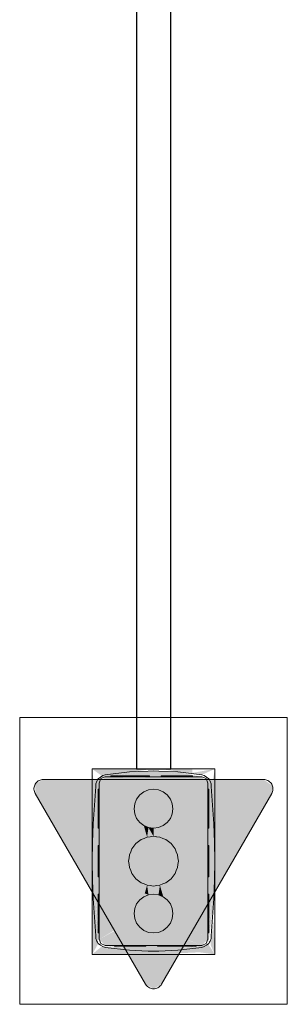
# Model space of a CAD drawing. Header units: millimetres. Extents: x 4480191 to 4481199, y -30324204 to -30323479.
# Tile 238 of 243: x 4480199.834 to 4480200.178, y -30323754.448 to -30323753.18. Entities that reach past the tile are written whole.
import ezdxf

# ---------------------------------------------------------------- set-up
doc = ezdxf.new("R2010")
doc.units = ezdxf.units.MM
for name, color, linetype, lineweight in [('EL-Caixa ARC', 9, 'Continuous', 18), ('EL-Condutos ARC (Teto)', 150, 'Continuous', 25), ('EL-Tomadas', 150, 'Continuous', 20)]:
    doc.layers.add(name, color=color, linetype=linetype, lineweight=lineweight)

msp = doc.modelspace()

# ---------------------------------------------------------------- hatches: boundary and pattern name
at = {"layer": 'EL-Caixa ARC', "linetype": 'Continuous'}
for points in [[(4480199.9401, -30323754.1538), (4480200.0015, -30323754.1453), (4480199.9275, -30323754.1447)], [(4480199.9275, -30323754.2635), (4480199.9314, -30323754.1794), (4480199.9275, -30323754.1447)], [(4480200.0565, -30323754.1499), (4480200.0566, -30323754.1447), (4480200.0165, -30323754.1451), (4480200.0685, -30323754.1525), (4480200.0854, -30323754.1447)], [(4480200.0813, -30323754.1667), (4480200.0781, -30323754.1572), (4480200.0842, -30323754.2154), (4480200.0854, -30323754.2635), (4480200.0854, -30323754.1447)], [(4480199.9355, -30323754.1576), (4480199.9754, -30323754.1487), (4480199.9445, -30323754.1525)], [(4480200.0092, -30323754.1703), (4480200.0565, -30323754.155), (4480199.975, -30323754.1561), (4480199.993, -30323754.1636), (4480200.0015, -30323754.1618), (4480199.975, -30323754.1561), (4480199.9445, -30323754.155), (4480199.9365, -30323754.163), (4480199.9777, -30323754.1869)], [(4480199.9515, -30323754.1538), (4480199.9515, -30323754.155), (4480200.0015, -30323754.1538)], [(4480199.9531, -30323754.1538), (4480199.9994, -30323754.1483), (4480199.9754, -30323754.1487)], [(4480200.0065, -30323754.1474), (4480199.9545, -30323754.1538), (4480200.0584, -30323754.1538)], [(4480200.0065, -30323754.1474), (4480200.0685, -30323754.155), (4480200.0376, -30323754.1487)], [(4480200.0165, -30323754.1684), (4480200.0241, -30323754.1783), (4480200.0685, -30323754.155)], [(4480200.0685, -30323754.155), (4480200.0565, -30323754.155), (4480200.0212, -30323754.1668)], [(4480200.0765, -30323754.163), (4480200.0685, -30323754.155), (4480200.0261, -30323754.1773), (4480200.0315, -30323754.196), (4480200.0765, -30323754.163), (4480200.0376, -30323754.1855)], [(4480199.9365, -30323754.163), (4480199.9357, -30323754.1586), (4480199.9287, -30323754.2154)], [(4480199.9787, -30323754.2475), (4480199.9823, -30323754.2025), (4480199.9365, -30323754.163), (4480199.9741, -30323754.2518)], [(4480199.9755, -30323754.2552), (4480199.9365, -30323754.163), (4480199.9731, -30323754.2598)], [(4480199.9808, -30323754.1887), (4480199.9365, -30323754.163), (4480199.975, -30323754.1962)], [(4480199.9365, -30323754.364), (4480199.9724, -30323754.2792), (4480199.9745, -30323754.2635), (4480199.9365, -30323754.163)], [(4480200.0765, -30323754.163), (4480200.0315, -30323754.196), (4480200.0306, -30323754.2025)], [(4480200.0374, -30323754.2552), (4480200.0765, -30323754.163), (4480200.0306, -30323754.2025), (4480200.0342, -30323754.2475)], [(4480200.0545, -30323754.221), (4480200.0374, -30323754.2717), (4480200.0765, -30323754.364), (4480200.0765, -30323754.163)], [(4480200.0398, -30323754.2598), (4480200.0765, -30323754.163), (4480200.0405, -30323754.2477)], [(4480200.0765, -30323754.163), (4480200.0854, -30323754.2635), (4480200.0848, -30323754.2394)], [(4480200.0765, -30323754.163), (4480200.0842, -30323754.2154), (4480200.0806, -30323754.1674)], [(4480199.9353, -30323754.171), (4480199.9287, -30323754.2154), (4480199.9275, -30323754.2635)], [(4480199.9354, -30323754.1748), (4480199.9275, -30323754.2635), (4480199.9355, -30323754.3484)], [(4480200.0065, -30323754.171), (4480200, -30323754.1719), (4480199.9848, -30323754.1835), (4480199.9823, -30323754.2025), (4480199.994, -30323754.2177), (4480200.0129, -30323754.2202), (4480200.0241, -30323754.1783)], [(4480200.0306, -30323754.1895), (4480200.0241, -30323754.1783), (4480200.013, -30323754.2199), (4480200.0281, -30323754.2085)], [(4480200.0775, -30323754.352), (4480200.0854, -30323754.2635), (4480200.0775, -30323754.1748), (4480200.0767, -30323754.221)], [(4480200.0773, -30323754.171), (4480200.0848, -30323754.2394), (4480200.0842, -30323754.2154)], [(4480199.9787, -30323754.2475), (4480199.9845, -30323754.2104), (4480199.9823, -30323754.2025)], [(4480200.0342, -30323754.2475), (4480200.0306, -30323754.2025), (4480200.0281, -30323754.2085)], [(4480199.9848, -30323754.2085), (4480199.9792, -30323754.2444), (4480199.9813, -30323754.2442)], [(4480199.984, -30323754.2348), (4480199.9847, -30323754.2106), (4480199.9816, -30323754.2404)], [(4480199.9838, -30323754.2408), (4480199.9888, -30323754.2137), (4480199.9848, -30323754.2085)], [(4480199.9872, -30323754.2371), (4480199.9888, -30323754.2137), (4480199.9843, -30323754.2383)], [(4480199.9902, -30323754.2325), (4480199.9888, -30323754.2137), (4480199.9873, -30323754.2363)], [(4480199.9905, -30323754.2358), (4480199.994, -30323754.2177), (4480199.9888, -30323754.2137)], [(4480200, -30323754.2202), (4480199.994, -30323754.2177), (4480199.9982, -30323754.2326)], [(4480200, -30323754.2202), (4480200.0065, -30323754.2315), (4480200.0065, -30323754.221)], [(4480200.019, -30323754.2177), (4480200.0154, -30323754.2303), (4480200.0186, -30323754.2342)], [(4480200.019, -30323754.2177), (4480200.0186, -30323754.2331), (4480200.0225, -30323754.2358)], [(4480200.0241, -30323754.2137), (4480200.019, -30323754.2177), (4480200.0225, -30323754.2358)], [(4480200.0286, -30323754.2383), (4480200.0283, -30323754.2138), (4480200.0241, -30323754.2137), (4480200.0227, -30323754.2325)], [(4480200.0281, -30323754.2085), (4480200.0289, -30323754.2348), (4480200.0316, -30323754.2442)], [(4480200.0281, -30323754.2085), (4480200.0315, -30323754.2427), (4480200.0342, -30323754.2475)], [(4480200.0358, -30323754.2756), (4480200.0374, -30323754.2552), (4480200.0225, -30323754.2358), (4480199.9943, -30323754.2342), (4480199.9787, -30323754.2475), (4480199.9755, -30323754.2717), (4480199.9905, -30323754.2912), (4480200.0186, -30323754.2928)], [(4480199.9365, -30323754.364), (4480199.9275, -30323754.2635), (4480199.9281, -30323754.2875)], [(4480199.9755, -30323754.2717), (4480199.9365, -30323754.364), (4480199.9808, -30323754.3258), (4480199.9787, -30323754.2795)], [(4480200.0776, -30323754.3559), (4480200.0842, -30323754.3116), (4480200.0854, -30323754.2635)], [(4480199.9846, -30323754.3165), (4480199.9814, -30323754.2842), (4480199.9787, -30323754.2795)], [(4480199.9848, -30323754.3184), (4480199.9792, -30323754.2826), (4480199.9818, -30323754.3186)], [(4480199.9847, -30323754.3164), (4480199.984, -30323754.2922), (4480199.9813, -30323754.2828)], [(4480200.0342, -30323754.2795), (4480200.0281, -30323754.3184), (4480200.0306, -30323754.3245)], [(4480200.029, -30323754.3125), (4480200.0337, -30323754.2826), (4480200.0316, -30323754.2828)], [(4480200.0321, -30323754.3258), (4480200.0765, -30323754.364), (4480200.0388, -30323754.2751), (4480200.0342, -30323754.2795), (4480200.0309, -30323754.3212)], [(4480199.9356, -30323754.3559), (4480199.9281, -30323754.2875), (4480199.9287, -30323754.3116)], [(4480199.9848, -30323754.3184), (4480199.9888, -30323754.3133), (4480199.9838, -30323754.2861)], [(4480199.9888, -30323754.3133), (4480199.9872, -30323754.2898), (4480199.9838, -30323754.2861)], [(4480199.9888, -30323754.3133), (4480199.9902, -30323754.2944), (4480199.9871, -30323754.2886)], [(4480199.9982, -30323754.2944), (4480199.9952, -30323754.3049), (4480200, -30323754.3068)], [(4480200.0147, -30323754.2944), (4480200.0129, -30323754.3068), (4480200.019, -30323754.3093)], [(4480200.0225, -30323754.2912), (4480200.0193, -30323754.3076), (4480200.0241, -30323754.3133)], [(4480200.0227, -30323754.2944), (4480200.0241, -30323754.3133), (4480200.0256, -30323754.2906)], [(4480200.0288, -30323754.311), (4480200.0313, -30323754.2865), (4480200.0291, -30323754.2861), (4480200.0241, -30323754.3133)], [(4480200.0257, -30323754.2898), (4480200.0241, -30323754.3133), (4480200.0286, -30323754.2886)], [(4480200.0306, -30323754.3374), (4480200.0281, -30323754.3184), (4480200.0129, -30323754.3068), (4480199.994, -30323754.3093), (4480199.9823, -30323754.3245), (4480199.9848, -30323754.3434), (4480200, -30323754.3551), (4480200.019, -30323754.3526)], [(4480199.9275, -30323754.3835), (4480199.935, -30323754.3704), (4480199.9287, -30323754.312)], [(4480199.9337, -30323754.3664), (4480199.9365, -30323754.364), (4480199.9287, -30323754.3116)], [(4480200.0772, -30323754.3683), (4480200.0842, -30323754.3116), (4480200.0765, -30323754.364)], [(4480199.9823, -30323754.3245), (4480199.9365, -30323754.364), (4480199.9777, -30323754.3401)], [(4480200.0306, -30323754.3245), (4480200.0315, -30323754.3309), (4480200.0765, -30323754.364)], [(4480200.0377, -30323754.3415), (4480200.0765, -30323754.364), (4480200.0341, -30323754.3329)], [(4480199.9735, -30323754.3441), (4480199.9365, -30323754.364), (4480199.9445, -30323754.372), (4480199.9812, -30323754.3526), (4480199.9823, -30323754.3374)], [(4480200.0211, -30323754.3526), (4480200.0685, -30323754.372), (4480200.0765, -30323754.364), (4480200.0352, -30323754.3401)], [(4480200.0835, -30323754.3401), (4480200.0798, -30323754.3713), (4480200.0854, -30323754.3835)], [(4480199.9445, -30323754.372), (4480199.9964, -30323754.3585), (4480199.9888, -30323754.3486)], [(4480199.9445, -30323754.372), (4480200.0685, -30323754.372), (4480200.0236, -30323754.3544), (4480200.0065, -30323754.3559)], [(4480199.9402, -30323754.373), (4480199.9275, -30323754.3835), (4480199.9884, -30323754.3835), (4480200.0062, -30323754.3795)], [(4480199.9994, -30323754.3786), (4480199.9445, -30323754.372), (4480199.9754, -30323754.3782)], [(4480200.0054, -30323754.373), (4480199.9659, -30323754.3746), (4480200.0065, -30323754.3795), (4480200.047, -30323754.3746)], [(4480200.0065, -30323754.3835), (4480200.0654, -30323754.3808), (4480200.0854, -30323754.3835), (4480200.077, -30323754.3705)], [(4480200.0615, -30323754.3728), (4480200.0135, -30323754.3786), (4480200.0376, -30323754.3782)], [(4480200.0685, -30323754.372), (4480200.0376, -30323754.3782), (4480200.0685, -30323754.3745)]]:
    msp.add_hatch(color=41, dxfattribs=at).paths.add_polyline_path(points)
at = {"layer": 'EL-Tomadas', "linetype": 'Continuous'}
msp.add_hatch(color=150, dxfattribs=at).paths.add_polyline_path([(4480200.0169, -30323754.4217), (4480200.1585, -30323754.1765), (4480200.1594, -30323754.1664), (4480200.1481, -30323754.1585), (4480199.8648, -30323754.1583), (4480199.8544, -30323754.1643), (4480199.8544, -30323754.1763), (4480199.9961, -30323754.4217), (4480200.0065, -30323754.4277)])

# ---------------------------------------------------------------- linework, layer by layer
at = {"layer": 'EL-Caixa ARC'}
for p, q in [((4480199.944, -30323754.1447), (4480199.9275, -30323754.1447)), ((4480199.9275, -30323754.1447), (4480199.9275, -30323754.1702)), ((4480199.9491, -30323754.1447), (4480199.944, -30323754.1447)), ((4480199.9515, -30323754.1447), (4480199.9491, -30323754.1447)), ((4480199.9563, -30323754.1447), (4480199.9515, -30323754.1447)), ((4480199.9693, -30323754.1447), (4480199.9563, -30323754.1447)), ((4480199.9713, -30323754.1447), (4480199.9693, -30323754.1447)), ((4480199.9845, -30323754.1447), (4480199.9713, -30323754.1447)), ((4480199.9882, -30323754.1447), (4480199.9845, -30323754.1447)), ((4480200.0015, -30323754.1447), (4480199.9882, -30323754.1447)), ((4480200.0065, -30323754.1447), (4480200.0015, -30323754.1447)), ((4480200.0165, -30323754.1447), (4480200.0065, -30323754.1447)), ((4480200.0247, -30323754.1447), (4480200.0165, -30323754.1447)), ((4480200.0289, -30323754.1447), (4480200.0247, -30323754.1447)), ((4480200.0382, -30323754.1447), (4480200.0289, -30323754.1447)), ((4480200.0416, -30323754.1447), (4480200.0382, -30323754.1447)), ((4480200.0436, -30323754.1447), (4480200.0416, -30323754.1447)), ((4480200.0566, -30323754.1447), (4480200.0436, -30323754.1447)), ((4480200.0639, -30323754.1447), (4480200.0566, -30323754.1447)), ((4480200.0689, -30323754.1447), (4480200.0639, -30323754.1447)), ((4480200.0854, -30323754.1447), (4480200.0689, -30323754.1447)), ((4480200.0854, -30323754.1702), (4480200.0854, -30323754.1447)), ((4480199.9355, -30323754.1576), (4480199.9346, -30323754.159)), ((4480199.9381, -30323754.1552), (4480199.9355, -30323754.1576)), ((4480199.9388, -30323754.1573), (4480199.9365, -30323754.163)), ((4480199.9365, -30323754.163), (4480199.9388, -30323754.1573)), ((4480199.9411, -30323754.1534), (4480199.9381, -30323754.1552)), ((4480199.9445, -30323754.155), (4480199.9388, -30323754.1573)), ((4480199.9388, -30323754.1573), (4480199.9445, -30323754.155)), ((4480199.9445, -30323754.1525), (4480199.9411, -30323754.1534)), ((4480199.9754, -30323754.1487), (4480199.9445, -30323754.1525)), ((4480199.9515, -30323754.155), (4480199.9445, -30323754.155)), ((4480199.9445, -30323754.155), (4480199.9515, -30323754.155)), ((4480199.9523, -30323754.1538), (4480199.9515, -30323754.1538)), ((4480199.9515, -30323754.1538), (4480199.9515, -30323754.155)), ((4480199.9722, -30323754.155), (4480199.9515, -30323754.155)), ((4480199.9515, -30323754.155), (4480199.9523, -30323754.155)), ((4480199.9548, -30323754.1538), (4480199.9523, -30323754.1538)), ((4480199.9523, -30323754.155), (4480199.9548, -30323754.155)), ((4480199.9588, -30323754.1538), (4480199.9548, -30323754.1538)), ((4480199.9548, -30323754.155), (4480199.9588, -30323754.155)), ((4480199.964, -30323754.1538), (4480199.9588, -30323754.1538)), ((4480199.9588, -30323754.155), (4480199.964, -30323754.155)), ((4480199.97, -30323754.1538), (4480199.964, -30323754.1538)), ((4480199.964, -30323754.155), (4480199.97, -30323754.155)), ((4480199.9765, -30323754.1538), (4480199.97, -30323754.1538)), ((4480199.97, -30323754.155), (4480199.9765, -30323754.155)), ((4480199.9937, -30323754.155), (4480199.9722, -30323754.155)), ((4480199.9996, -30323754.1477), (4480199.9754, -30323754.1487)), ((4480199.9829, -30323754.1538), (4480199.9765, -30323754.1538)), ((4480199.9765, -30323754.155), (4480199.9829, -30323754.155)), ((4480199.989, -30323754.1538), (4480199.9829, -30323754.1538)), ((4480199.9829, -30323754.155), (4480199.989, -30323754.155)), ((4480199.9941, -30323754.1538), (4480199.989, -30323754.1538)), ((4480199.989, -30323754.155), (4480199.9941, -30323754.155)), ((4480199.9966, -30323754.155), (4480199.9937, -30323754.155)), ((4480199.9981, -30323754.1538), (4480199.9941, -30323754.1538)), ((4480199.9941, -30323754.155), (4480199.9981, -30323754.155)), ((4480200.0015, -30323754.155), (4480199.9966, -30323754.155)), ((4480200.0006, -30323754.1538), (4480199.9981, -30323754.1538)), ((4480199.9981, -30323754.155), (4480200.0006, -30323754.155)), ((4480200.0065, -30323754.1474), (4480199.9996, -30323754.1477)), ((4480200.0015, -30323754.1538), (4480200.0006, -30323754.1538)), ((4480200.0006, -30323754.155), (4480200.0015, -30323754.155)), ((4480200.0015, -30323754.155), (4480200.0015, -30323754.1538)), ((4480200.0062, -30323754.155), (4480200.0015, -30323754.155)), ((4480200.0015, -30323754.155), (4480200.0062, -30323754.155)), ((4480200.0067, -30323754.155), (4480200.0062, -30323754.155)), ((4480200.0062, -30323754.155), (4480200.0067, -30323754.155)), ((4480200.0133, -30323754.1477), (4480200.0065, -30323754.1474)), ((4480200.0163, -30323754.155), (4480200.0067, -30323754.155)), ((4480200.0067, -30323754.155), (4480200.0163, -30323754.155)), ((4480200.0376, -30323754.1487), (4480200.0133, -30323754.1477)), ((4480200.0165, -30323754.155), (4480200.0163, -30323754.155)), ((4480200.0163, -30323754.155), (4480200.0165, -30323754.155)), ((4480200.0165, -30323754.1538), (4480200.0165, -30323754.155)), ((4480200.0171, -30323754.1538), (4480200.0165, -30323754.1538)), ((4480200.0192, -30323754.155), (4480200.0165, -30323754.155)), ((4480200.0165, -30323754.155), (4480200.0171, -30323754.155)), ((4480200.0191, -30323754.1538), (4480200.0171, -30323754.1538)), ((4480200.0171, -30323754.155), (4480200.0191, -30323754.155)), ((4480200.0223, -30323754.1538), (4480200.0191, -30323754.1538)), ((4480200.0191, -30323754.155), (4480200.0223, -30323754.155)), ((4480200.0407, -30323754.155), (4480200.0192, -30323754.155)), ((4480200.0265, -30323754.1538), (4480200.0223, -30323754.1538)), ((4480200.0223, -30323754.155), (4480200.0265, -30323754.155)), ((4480200.0313, -30323754.1538), (4480200.0265, -30323754.1538)), ((4480200.0265, -30323754.155), (4480200.0313, -30323754.155)), ((4480200.0365, -30323754.1538), (4480200.0313, -30323754.1538)), ((4480200.0313, -30323754.155), (4480200.0365, -30323754.155)), ((4480200.0416, -30323754.1538), (4480200.0365, -30323754.1538)), ((4480200.0365, -30323754.155), (4480200.0416, -30323754.155)), ((4480200.0685, -30323754.1525), (4480200.0376, -30323754.1487)), ((4480200.0565, -30323754.155), (4480200.0407, -30323754.155)), ((4480200.0465, -30323754.1538), (4480200.0416, -30323754.1538)), ((4480200.0416, -30323754.155), (4480200.0465, -30323754.155)), ((4480200.0506, -30323754.1538), (4480200.0465, -30323754.1538)), ((4480200.0465, -30323754.155), (4480200.0506, -30323754.155)), ((4480200.0538, -30323754.1538), (4480200.0506, -30323754.1538)), ((4480200.0506, -30323754.155), (4480200.0538, -30323754.155)), ((4480200.0558, -30323754.1538), (4480200.0538, -30323754.1538)), ((4480200.0538, -30323754.155), (4480200.0558, -30323754.155)), ((4480200.0565, -30323754.1538), (4480200.0558, -30323754.1538)), ((4480200.0558, -30323754.155), (4480200.0565, -30323754.155)), ((4480200.0565, -30323754.155), (4480200.0565, -30323754.1538)), ((4480200.0685, -30323754.155), (4480200.0565, -30323754.155)), ((4480200.0565, -30323754.155), (4480200.0685, -30323754.155)), ((4480200.0718, -30323754.1534), (4480200.0685, -30323754.1525)), ((4480200.0741, -30323754.1573), (4480200.0685, -30323754.155)), ((4480200.0685, -30323754.155), (4480200.0741, -30323754.1573)), ((4480200.0748, -30323754.1552), (4480200.0718, -30323754.1534)), ((4480200.0765, -30323754.163), (4480200.0741, -30323754.1573)), ((4480200.0741, -30323754.1573), (4480200.0765, -30323754.163)), ((4480200.0774, -30323754.1576), (4480200.0748, -30323754.1552)), ((4480200.0783, -30323754.159), (4480200.0774, -30323754.1576)), ((4480199.9275, -30323754.1702), (4480199.9275, -30323754.1788)), ((4480199.9323, -30323754.1674), (4480199.9305, -30323754.1914)), ((4480199.9325, -30323754.1639), (4480199.9323, -30323754.1674)), ((4480199.9337, -30323754.1606), (4480199.9325, -30323754.1639)), ((4480199.9346, -30323754.159), (4480199.9337, -30323754.1606)), ((4480199.9365, -30323754.163), (4480199.9365, -30323754.171)), ((4480199.9365, -30323754.171), (4480199.9365, -30323754.163)), ((4480200.0765, -30323754.171), (4480200.0765, -30323754.163)), ((4480200.0765, -30323754.163), (4480200.0765, -30323754.171)), ((4480200.0792, -30323754.1606), (4480200.0783, -30323754.159)), ((4480200.0804, -30323754.1639), (4480200.0792, -30323754.1606)), ((4480200.0806, -30323754.1674), (4480200.0804, -30323754.1639)), ((4480200.0824, -30323754.1915), (4480200.0806, -30323754.1674)), ((4480200.0854, -30323754.171), (4480200.0854, -30323754.1702)), ((4480199.9275, -30323754.1788), (4480199.9275, -30323754.1845)), ((4480199.9355, -30323754.171), (4480199.9355, -30323754.1719)), ((4480199.9365, -30323754.171), (4480199.9355, -30323754.171)), ((4480199.9355, -30323754.1719), (4480199.9355, -30323754.1744)), ((4480199.9355, -30323754.1744), (4480199.9355, -30323754.1783)), ((4480199.9355, -30323754.1783), (4480199.9355, -30323754.1835)), ((4480199.9365, -30323754.171), (4480199.9365, -30323754.1772)), ((4480199.9365, -30323754.1719), (4480199.9365, -30323754.171)), ((4480199.9365, -30323754.1744), (4480199.9365, -30323754.1719)), ((4480199.9365, -30323754.1783), (4480199.9365, -30323754.1744)), ((4480199.9365, -30323754.1772), (4480199.9365, -30323754.1774)), ((4480199.9365, -30323754.1774), (4480199.9365, -30323754.221)), ((4480199.9365, -30323754.1835), (4480199.9365, -30323754.1783)), ((4480199.9888, -30323754.1783), (4480199.9848, -30323754.1835)), ((4480199.9848, -30323754.1835), (4480199.9888, -30323754.1783)), ((4480199.994, -30323754.1744), (4480199.9888, -30323754.1783)), ((4480199.9888, -30323754.1783), (4480199.994, -30323754.1744)), ((4480200, -30323754.1719), (4480199.994, -30323754.1744)), ((4480199.994, -30323754.1744), (4480200, -30323754.1719)), ((4480200.0065, -30323754.171), (4480200, -30323754.1719)), ((4480200, -30323754.1719), (4480200.0065, -30323754.171)), ((4480200.0129, -30323754.1719), (4480200.0065, -30323754.171)), ((4480200.0065, -30323754.171), (4480200.0129, -30323754.1719)), ((4480200.019, -30323754.1744), (4480200.0129, -30323754.1719)), ((4480200.0129, -30323754.1719), (4480200.019, -30323754.1744)), ((4480200.0241, -30323754.1783), (4480200.019, -30323754.1744)), ((4480200.019, -30323754.1744), (4480200.0241, -30323754.1783)), ((4480200.0281, -30323754.1835), (4480200.0241, -30323754.1783)), ((4480200.0241, -30323754.1783), (4480200.0281, -30323754.1835)), ((4480200.0765, -30323754.1772), (4480200.0765, -30323754.171)), ((4480200.0765, -30323754.171), (4480200.0765, -30323754.1719)), ((4480200.0774, -30323754.171), (4480200.0765, -30323754.171)), ((4480200.0765, -30323754.1719), (4480200.0765, -30323754.1744)), ((4480200.0765, -30323754.1744), (4480200.0765, -30323754.1783)), ((4480200.0765, -30323754.1774), (4480200.0765, -30323754.1772)), ((4480200.0765, -30323754.221), (4480200.0765, -30323754.1774)), ((4480200.0765, -30323754.1783), (4480200.0765, -30323754.1835)), ((4480200.0774, -30323754.1719), (4480200.0774, -30323754.171)), ((4480200.0774, -30323754.1744), (4480200.0774, -30323754.1719)), ((4480200.0774, -30323754.1783), (4480200.0774, -30323754.1744)), ((4480200.0774, -30323754.1835), (4480200.0774, -30323754.1783)), ((4480200.0854, -30323754.1788), (4480200.0854, -30323754.171)), ((4480200.0854, -30323754.1845), (4480200.0854, -30323754.1788)), ((4480199.9275, -30323754.1845), (4480199.9275, -30323754.2242)), ((4480199.9305, -30323754.1914), (4480199.9287, -30323754.2154)), ((4480199.9355, -30323754.1835), (4480199.9355, -30323754.1895)), ((4480199.9355, -30323754.1895), (4480199.9355, -30323754.196)), ((4480199.9365, -30323754.1895), (4480199.9365, -30323754.1835)), ((4480199.9365, -30323754.196), (4480199.9365, -30323754.1895)), ((4480199.9823, -30323754.1895), (4480199.9815, -30323754.196)), ((4480199.9815, -30323754.196), (4480199.9823, -30323754.1895)), ((4480199.9848, -30323754.1835), (4480199.9823, -30323754.1895)), ((4480199.9823, -30323754.1895), (4480199.9848, -30323754.1835)), ((4480200.0306, -30323754.1895), (4480200.0281, -30323754.1835)), ((4480200.0281, -30323754.1835), (4480200.0306, -30323754.1895)), ((4480200.0315, -30323754.196), (4480200.0306, -30323754.1895)), ((4480200.0306, -30323754.1895), (4480200.0315, -30323754.196)), ((4480200.0765, -30323754.1835), (4480200.0765, -30323754.1895)), ((4480200.0765, -30323754.1895), (4480200.0765, -30323754.196)), ((4480200.0774, -30323754.1895), (4480200.0774, -30323754.1835)), ((4480200.0774, -30323754.196), (4480200.0774, -30323754.1895)), ((4480200.0842, -30323754.2154), (4480200.0824, -30323754.1915)), ((4480200.0854, -30323754.2242), (4480200.0854, -30323754.1845)), ((4480199.9355, -30323754.196), (4480199.9355, -30323754.2025)), ((4480199.9355, -30323754.2025), (4480199.9355, -30323754.2085)), ((4480199.9365, -30323754.2025), (4480199.9365, -30323754.196)), ((4480199.9365, -30323754.2085), (4480199.9365, -30323754.2025)), ((4480199.9815, -30323754.196), (4480199.9823, -30323754.2025)), ((4480199.9823, -30323754.2025), (4480199.9815, -30323754.196)), ((4480199.9823, -30323754.2025), (4480199.9848, -30323754.2085)), ((4480199.9848, -30323754.2085), (4480199.9823, -30323754.2025)), ((4480200.0281, -30323754.2085), (4480200.0306, -30323754.2025)), ((4480200.0306, -30323754.2025), (4480200.0281, -30323754.2085)), ((4480200.0306, -30323754.2025), (4480200.0315, -30323754.196)), ((4480200.0315, -30323754.196), (4480200.0306, -30323754.2025)), ((4480200.0765, -30323754.196), (4480200.0765, -30323754.2025)), ((4480200.0765, -30323754.2025), (4480200.0765, -30323754.2085)), ((4480200.0774, -30323754.2025), (4480200.0774, -30323754.196)), ((4480200.0774, -30323754.2085), (4480200.0774, -30323754.2025)), ((4480199.9287, -30323754.2154), (4480199.9281, -30323754.2393)), ((4480199.9355, -30323754.2085), (4480199.9355, -30323754.2137)), ((4480199.9355, -30323754.2137), (4480199.9355, -30323754.2177)), ((4480199.9355, -30323754.2177), (4480199.9355, -30323754.2202)), ((4480199.9355, -30323754.2202), (4480199.9355, -30323754.221)), ((4480199.9355, -30323754.221), (4480199.9365, -30323754.221)), ((4480199.9365, -30323754.2137), (4480199.9365, -30323754.2085)), ((4480199.9365, -30323754.2177), (4480199.9365, -30323754.2137)), ((4480199.9365, -30323754.2202), (4480199.9365, -30323754.2177)), ((4480199.9365, -30323754.221), (4480199.9365, -30323754.2202)), ((4480199.9365, -30323754.221), (4480199.9365, -30323754.2435)), ((4480199.9365, -30323754.2435), (4480199.9365, -30323754.221)), ((4480199.9848, -30323754.2085), (4480199.9888, -30323754.2137)), ((4480199.9888, -30323754.2137), (4480199.9848, -30323754.2085)), ((4480199.9888, -30323754.2137), (4480199.994, -30323754.2177)), ((4480199.994, -30323754.2177), (4480199.9888, -30323754.2137)), ((4480199.994, -30323754.2177), (4480200, -30323754.2202)), ((4480200, -30323754.2202), (4480199.994, -30323754.2177)), ((4480200, -30323754.2202), (4480200.0065, -30323754.221)), ((4480200.0065, -30323754.221), (4480200, -30323754.2202)), ((4480200.0065, -30323754.221), (4480200.0129, -30323754.2202)), ((4480200.0129, -30323754.2202), (4480200.0065, -30323754.221)), ((4480200.0129, -30323754.2202), (4480200.019, -30323754.2177)), ((4480200.019, -30323754.2177), (4480200.0129, -30323754.2202)), ((4480200.019, -30323754.2177), (4480200.0241, -30323754.2137)), ((4480200.0241, -30323754.2137), (4480200.019, -30323754.2177)), ((4480200.0241, -30323754.2137), (4480200.0281, -30323754.2085)), ((4480200.0281, -30323754.2085), (4480200.0241, -30323754.2137)), ((4480200.0765, -30323754.2085), (4480200.0765, -30323754.2137)), ((4480200.0765, -30323754.2137), (4480200.0765, -30323754.2177)), ((4480200.0765, -30323754.2177), (4480200.0765, -30323754.2202)), ((4480200.0765, -30323754.2202), (4480200.0765, -30323754.221)), ((4480200.0765, -30323754.2435), (4480200.0765, -30323754.221)), ((4480200.0765, -30323754.221), (4480200.0774, -30323754.221)), ((4480200.0765, -30323754.221), (4480200.0765, -30323754.2435)), ((4480200.0774, -30323754.2137), (4480200.0774, -30323754.2085)), ((4480200.0774, -30323754.2177), (4480200.0774, -30323754.2137)), ((4480200.0774, -30323754.2202), (4480200.0774, -30323754.2177)), ((4480200.0774, -30323754.221), (4480200.0774, -30323754.2202)), ((4480200.0848, -30323754.2394), (4480200.0842, -30323754.2154)), ((4480199.9275, -30323754.2242), (4480199.9275, -30323754.2314)), ((4480199.9275, -30323754.2314), (4480199.9275, -30323754.2435)), ((4480199.9982, -30323754.2326), (4480199.9943, -30323754.2342)), ((4480199.9943, -30323754.2342), (4480199.9953, -30323754.2338)), ((4480199.9953, -30323754.2338), (4480199.9982, -30323754.2326)), ((4480200.0023, -30323754.232), (4480199.9982, -30323754.2326)), ((4480199.9982, -30323754.2326), (4480200.0023, -30323754.232)), ((4480200.0065, -30323754.2315), (4480200.0023, -30323754.232)), ((4480200.0023, -30323754.232), (4480200.0065, -30323754.2315)), ((4480200.0106, -30323754.232), (4480200.0065, -30323754.2315)), ((4480200.0065, -30323754.2315), (4480200.0101, -30323754.232)), ((4480200.0101, -30323754.232), (4480200.0108, -30323754.232)), ((4480200.0147, -30323754.2326), (4480200.0106, -30323754.232)), ((4480200.0108, -30323754.232), (4480200.0147, -30323754.2326)), ((4480200.0186, -30323754.2342), (4480200.0147, -30323754.2326)), ((4480200.0147, -30323754.2326), (4480200.0186, -30323754.2342)), ((4480200.0854, -30323754.2314), (4480200.0854, -30323754.2242)), ((4480200.0854, -30323754.2435), (4480200.0854, -30323754.2314)), ((4480199.9281, -30323754.2393), (4480199.9275, -30323754.2635)), ((4480199.9275, -30323754.2435), (4480199.9275, -30323754.2635)), ((4480199.9355, -30323754.2435), (4480199.9355, -30323754.2442)), ((4480199.9365, -30323754.2435), (4480199.9355, -30323754.2435)), ((4480199.9355, -30323754.2442), (4480199.9355, -30323754.2462)), ((4480199.9355, -30323754.2462), (4480199.9355, -30323754.2493)), ((4480199.9365, -30323754.2435), (4480199.9365, -30323754.2835)), ((4480199.9365, -30323754.2442), (4480199.9365, -30323754.2435)), ((4480199.9365, -30323754.2462), (4480199.9365, -30323754.2442)), ((4480199.9365, -30323754.2493), (4480199.9365, -30323754.2462)), ((4480199.9813, -30323754.2442), (4480199.9787, -30323754.2475)), ((4480199.9787, -30323754.2475), (4480199.9813, -30323754.2442)), ((4480199.9838, -30323754.2408), (4480199.9813, -30323754.2442)), ((4480199.9813, -30323754.2442), (4480199.9838, -30323754.2408)), ((4480199.9871, -30323754.2383), (4480199.9838, -30323754.2408)), ((4480199.9838, -30323754.2408), (4480199.9871, -30323754.2383)), ((4480199.9905, -30323754.2358), (4480199.9871, -30323754.2383)), ((4480199.9871, -30323754.2383), (4480199.9905, -30323754.2358)), ((4480199.9943, -30323754.2342), (4480199.9905, -30323754.2358)), ((4480199.9905, -30323754.2358), (4480199.9943, -30323754.2342)), ((4480200.0225, -30323754.2358), (4480200.0186, -30323754.2342)), ((4480200.0186, -30323754.2342), (4480200.0225, -30323754.2358)), ((4480200.0258, -30323754.2383), (4480200.0225, -30323754.2358)), ((4480200.0225, -30323754.2358), (4480200.0258, -30323754.2383)), ((4480200.0291, -30323754.2408), (4480200.0258, -30323754.2383)), ((4480200.0258, -30323754.2383), (4480200.0291, -30323754.2408)), ((4480200.0316, -30323754.2442), (4480200.0291, -30323754.2408)), ((4480200.0291, -30323754.2408), (4480200.0316, -30323754.2442)), ((4480200.0342, -30323754.2475), (4480200.0316, -30323754.2442)), ((4480200.0316, -30323754.2442), (4480200.0342, -30323754.2475)), ((4480200.0765, -30323754.2835), (4480200.0765, -30323754.2435)), ((4480200.0765, -30323754.2435), (4480200.0765, -30323754.2442)), ((4480200.0774, -30323754.2435), (4480200.0765, -30323754.2435)), ((4480200.0765, -30323754.2442), (4480200.0765, -30323754.2462)), ((4480200.0765, -30323754.2462), (4480200.0765, -30323754.2493)), ((4480200.0774, -30323754.2442), (4480200.0774, -30323754.2435)), ((4480200.0774, -30323754.2462), (4480200.0774, -30323754.2442)), ((4480200.0774, -30323754.2493), (4480200.0774, -30323754.2462)), ((4480200.0854, -30323754.2635), (4480200.0848, -30323754.2394)), ((4480200.0854, -30323754.2635), (4480200.0854, -30323754.2435)), ((4480199.9355, -30323754.2493), (4480199.9355, -30323754.2535)), ((4480199.9355, -30323754.2535), (4480199.9355, -30323754.2583)), ((4480199.9355, -30323754.2583), (4480199.9355, -30323754.2635)), ((4480199.9365, -30323754.2535), (4480199.9365, -30323754.2493)), ((4480199.9365, -30323754.2583), (4480199.9365, -30323754.2535)), ((4480199.9365, -30323754.2635), (4480199.9365, -30323754.2583)), ((4480199.9755, -30323754.2552), (4480199.975, -30323754.2593)), ((4480199.975, -30323754.2593), (4480199.9755, -30323754.2552)), ((4480199.9771, -30323754.2513), (4480199.9755, -30323754.2552)), ((4480199.9755, -30323754.2552), (4480199.9771, -30323754.2513)), ((4480199.9787, -30323754.2475), (4480199.9771, -30323754.2513)), ((4480199.9771, -30323754.2513), (4480199.9787, -30323754.2475)), ((4480200.0358, -30323754.2513), (4480200.0342, -30323754.2475)), ((4480200.0342, -30323754.2475), (4480200.0358, -30323754.2513)), ((4480200.0374, -30323754.2552), (4480200.0358, -30323754.2513)), ((4480200.0358, -30323754.2513), (4480200.0374, -30323754.2552)), ((4480200.0379, -30323754.2593), (4480200.0374, -30323754.2552)), ((4480200.0374, -30323754.2552), (4480200.0379, -30323754.2593)), ((4480200.0765, -30323754.2493), (4480200.0765, -30323754.2535)), ((4480200.0765, -30323754.2535), (4480200.0765, -30323754.2583)), ((4480200.0765, -30323754.2583), (4480200.0765, -30323754.2635)), ((4480200.0774, -30323754.2535), (4480200.0774, -30323754.2493)), ((4480200.0774, -30323754.2583), (4480200.0774, -30323754.2535)), ((4480200.0774, -30323754.2635), (4480200.0774, -30323754.2583)), ((4480199.9275, -30323754.2635), (4480199.9281, -30323754.2875)), ((4480199.9275, -30323754.2635), (4480199.9275, -30323754.2835)), ((4480199.9355, -30323754.2635), (4480199.9355, -30323754.2686)), ((4480199.9355, -30323754.2686), (4480199.9355, -30323754.2735)), ((4480199.9365, -30323754.2686), (4480199.9365, -30323754.2635)), ((4480199.9365, -30323754.2735), (4480199.9365, -30323754.2686)), ((4480199.975, -30323754.2593), (4480199.9745, -30323754.2635)), ((4480199.9745, -30323754.2635), (4480199.975, -30323754.2593)), ((4480199.9745, -30323754.2635), (4480199.975, -30323754.2676)), ((4480199.975, -30323754.2676), (4480199.9745, -30323754.2635)), ((4480199.975, -30323754.2676), (4480199.9755, -30323754.2717)), ((4480199.9755, -30323754.2717), (4480199.975, -30323754.2676)), ((4480199.9755, -30323754.2717), (4480199.9771, -30323754.2756)), ((4480199.9771, -30323754.2756), (4480199.9755, -30323754.2717)), ((4480200.0358, -30323754.2756), (4480200.0374, -30323754.2717)), ((4480200.0374, -30323754.2717), (4480200.0358, -30323754.2756)), ((4480200.0374, -30323754.2717), (4480200.0379, -30323754.2676)), ((4480200.0379, -30323754.2676), (4480200.0374, -30323754.2717)), ((4480200.0385, -30323754.2635), (4480200.0379, -30323754.2593)), ((4480200.0379, -30323754.2593), (4480200.0385, -30323754.2635)), ((4480200.0379, -30323754.2676), (4480200.0385, -30323754.2635)), ((4480200.0385, -30323754.2635), (4480200.0379, -30323754.2676)), ((4480200.0765, -30323754.2635), (4480200.0765, -30323754.2686)), ((4480200.0765, -30323754.2686), (4480200.0765, -30323754.2735)), ((4480200.0774, -30323754.2686), (4480200.0774, -30323754.2635)), ((4480200.0774, -30323754.2735), (4480200.0774, -30323754.2686)), ((4480200.0848, -30323754.2876), (4480200.0854, -30323754.2635)), ((4480200.0854, -30323754.2956), (4480200.0854, -30323754.2635)), ((4480199.9275, -30323754.2835), (4480199.9275, -30323754.2956)), ((4480199.9355, -30323754.2735), (4480199.9355, -30323754.2776)), ((4480199.9355, -30323754.2776), (4480199.9355, -30323754.2808)), ((4480199.9355, -30323754.2808), (4480199.9355, -30323754.2828)), ((4480199.9355, -30323754.2828), (4480199.9355, -30323754.2835)), ((4480199.9355, -30323754.2835), (4480199.9365, -30323754.2835)), ((4480199.9365, -30323754.2776), (4480199.9365, -30323754.2735)), ((4480199.9365, -30323754.2808), (4480199.9365, -30323754.2776)), ((4480199.9365, -30323754.2828), (4480199.9365, -30323754.2808)), ((4480199.9365, -30323754.2835), (4480199.9365, -30323754.2828)), ((4480199.9365, -30323754.2835), (4480199.9365, -30323754.3059)), ((4480199.9365, -30323754.3059), (4480199.9365, -30323754.2835)), ((4480199.9771, -30323754.2756), (4480199.9787, -30323754.2795)), ((4480199.9787, -30323754.2795), (4480199.9771, -30323754.2756)), ((4480199.9787, -30323754.2795), (4480199.9813, -30323754.2828)), ((4480199.9813, -30323754.2828), (4480199.9787, -30323754.2795)), ((4480199.9813, -30323754.2828), (4480199.9838, -30323754.2861)), ((4480199.9838, -30323754.2861), (4480199.9813, -30323754.2828)), ((4480200.0291, -30323754.2861), (4480200.0316, -30323754.2828)), ((4480200.0316, -30323754.2828), (4480200.0291, -30323754.2861)), ((4480200.0316, -30323754.2828), (4480200.0342, -30323754.2795)), ((4480200.0342, -30323754.2795), (4480200.0316, -30323754.2828)), ((4480200.0342, -30323754.2795), (4480200.0358, -30323754.2756)), ((4480200.0358, -30323754.2756), (4480200.0342, -30323754.2795)), ((4480200.0765, -30323754.2735), (4480200.0765, -30323754.2776)), ((4480200.0765, -30323754.2776), (4480200.0765, -30323754.2808)), ((4480200.0765, -30323754.2808), (4480200.0765, -30323754.2828)), ((4480200.0765, -30323754.2828), (4480200.0765, -30323754.2835)), ((4480200.0765, -30323754.3059), (4480200.0765, -30323754.2835)), ((4480200.0765, -30323754.2835), (4480200.0774, -30323754.2835)), ((4480200.0765, -30323754.2835), (4480200.0765, -30323754.3059)), ((4480200.0774, -30323754.2776), (4480200.0774, -30323754.2735)), ((4480200.0774, -30323754.2808), (4480200.0774, -30323754.2776)), ((4480200.0774, -30323754.2828), (4480200.0774, -30323754.2808)), ((4480200.0774, -30323754.2835), (4480200.0774, -30323754.2828)), ((4480199.9275, -30323754.2956), (4480199.9275, -30323754.3028)), ((4480199.9281, -30323754.2875), (4480199.9287, -30323754.3116)), ((4480199.9838, -30323754.2861), (4480199.9871, -30323754.2886)), ((4480199.9871, -30323754.2886), (4480199.9838, -30323754.2861)), ((4480199.9871, -30323754.2886), (4480199.9905, -30323754.2912)), ((4480199.9905, -30323754.2912), (4480199.9871, -30323754.2886)), ((4480199.9905, -30323754.2912), (4480199.9943, -30323754.2928)), ((4480199.9943, -30323754.2928), (4480199.9905, -30323754.2912)), ((4480199.9943, -30323754.2928), (4480199.9982, -30323754.2944)), ((4480199.9953, -30323754.2932), (4480199.9943, -30323754.2928)), ((4480199.9982, -30323754.2944), (4480199.9953, -30323754.2932)), ((4480199.9982, -30323754.2944), (4480200.0023, -30323754.2949)), ((4480200.0021, -30323754.2949), (4480199.9982, -30323754.2944)), ((4480200.0065, -30323754.2955), (4480200.0021, -30323754.2949)), ((4480200.0023, -30323754.2949), (4480200.0065, -30323754.2955)), ((4480200.0065, -30323754.2955), (4480200.0106, -30323754.2949)), ((4480200.0106, -30323754.2949), (4480200.0065, -30323754.2955)), ((4480200.0106, -30323754.2949), (4480200.0147, -30323754.2944)), ((4480200.0147, -30323754.2944), (4480200.0106, -30323754.2949)), ((4480200.0147, -30323754.2944), (4480200.0186, -30323754.2928)), ((4480200.0186, -30323754.2928), (4480200.0147, -30323754.2944)), ((4480200.0186, -30323754.2928), (4480200.0225, -30323754.2912)), ((4480200.0225, -30323754.2912), (4480200.0186, -30323754.2928)), ((4480200.0225, -30323754.2912), (4480200.0258, -30323754.2886)), ((4480200.0258, -30323754.2886), (4480200.0225, -30323754.2912)), ((4480200.0258, -30323754.2886), (4480200.0291, -30323754.2861)), ((4480200.0291, -30323754.2861), (4480200.0258, -30323754.2886)), ((4480200.0842, -30323754.3116), (4480200.0848, -30323754.2876)), ((4480200.0854, -30323754.3028), (4480200.0854, -30323754.2956)), ((4480199.9275, -30323754.3028), (4480199.9275, -30323754.3059)), ((4480199.9275, -30323754.3059), (4480199.9275, -30323754.3425)), ((4480199.9355, -30323754.3059), (4480199.9355, -30323754.3068)), ((4480199.9365, -30323754.3059), (4480199.9355, -30323754.3059)), ((4480199.9355, -30323754.3068), (4480199.9355, -30323754.3093)), ((4480199.9355, -30323754.3093), (4480199.9355, -30323754.3133)), ((4480199.9365, -30323754.3059), (4480199.9365, -30323754.3496)), ((4480199.9365, -30323754.3068), (4480199.9365, -30323754.3059)), ((4480199.9365, -30323754.3093), (4480199.9365, -30323754.3068)), ((4480199.9365, -30323754.3133), (4480199.9365, -30323754.3093)), ((4480199.994, -30323754.3093), (4480199.9888, -30323754.3133)), ((4480199.9888, -30323754.3133), (4480199.994, -30323754.3093)), ((4480200, -30323754.3068), (4480199.994, -30323754.3093)), ((4480199.994, -30323754.3093), (4480200, -30323754.3068)), ((4480200.0065, -30323754.3059), (4480200, -30323754.3068)), ((4480200, -30323754.3068), (4480200.0065, -30323754.3059)), ((4480200.0129, -30323754.3068), (4480200.0065, -30323754.3059)), ((4480200.0065, -30323754.3059), (4480200.0129, -30323754.3068)), ((4480200.019, -30323754.3093), (4480200.0129, -30323754.3068)), ((4480200.0129, -30323754.3068), (4480200.019, -30323754.3093)), ((4480200.0241, -30323754.3133), (4480200.019, -30323754.3093)), ((4480200.019, -30323754.3093), (4480200.0241, -30323754.3133)), ((4480200.0765, -30323754.3495), (4480200.0765, -30323754.3059)), ((4480200.0765, -30323754.3059), (4480200.0765, -30323754.3068)), ((4480200.0774, -30323754.3059), (4480200.0765, -30323754.3059)), ((4480200.0765, -30323754.3068), (4480200.0765, -30323754.3093)), ((4480200.0765, -30323754.3093), (4480200.0765, -30323754.3133)), ((4480200.0774, -30323754.3068), (4480200.0774, -30323754.3059)), ((4480200.0774, -30323754.3093), (4480200.0774, -30323754.3068)), ((4480200.0774, -30323754.3133), (4480200.0774, -30323754.3093)), ((4480200.0854, -30323754.3059), (4480200.0854, -30323754.3028)), ((4480200.0854, -30323754.3425), (4480200.0854, -30323754.3059)), ((4480199.9287, -30323754.3116), (4480199.9305, -30323754.3354)), ((4480199.9355, -30323754.3133), (4480199.9355, -30323754.3184)), ((4480199.9355, -30323754.3184), (4480199.9355, -30323754.3245)), ((4480199.9365, -30323754.3184), (4480199.9365, -30323754.3133)), ((4480199.9365, -30323754.3245), (4480199.9365, -30323754.3184)), ((4480199.9848, -30323754.3184), (4480199.9823, -30323754.3245)), ((4480199.9823, -30323754.3245), (4480199.9848, -30323754.3184)), ((4480199.9888, -30323754.3133), (4480199.9848, -30323754.3184)), ((4480199.9848, -30323754.3184), (4480199.9888, -30323754.3133)), ((4480200.0281, -30323754.3184), (4480200.0241, -30323754.3133)), ((4480200.0241, -30323754.3133), (4480200.0281, -30323754.3184)), ((4480200.0306, -30323754.3245), (4480200.0281, -30323754.3184)), ((4480200.0281, -30323754.3184), (4480200.0306, -30323754.3245)), ((4480200.0765, -30323754.3133), (4480200.0765, -30323754.3184)), ((4480200.0765, -30323754.3184), (4480200.0765, -30323754.3245)), ((4480200.0774, -30323754.3184), (4480200.0774, -30323754.3133)), ((4480200.0774, -30323754.3245), (4480200.0774, -30323754.3184)), ((4480200.0824, -30323754.3356), (4480200.0842, -30323754.3116)), ((4480199.9355, -30323754.3245), (4480199.9355, -30323754.3309)), ((4480199.9355, -30323754.3309), (4480199.9355, -30323754.3374)), ((4480199.9365, -30323754.3309), (4480199.9365, -30323754.3245)), ((4480199.9365, -30323754.3374), (4480199.9365, -30323754.3309)), ((4480199.9823, -30323754.3245), (4480199.9815, -30323754.3309)), ((4480199.9815, -30323754.3309), (4480199.9823, -30323754.3245)), ((4480199.9815, -30323754.3309), (4480199.9823, -30323754.3374)), ((4480199.9823, -30323754.3374), (4480199.9815, -30323754.3309)), ((4480200.0315, -30323754.3309), (4480200.0306, -30323754.3245)), ((4480200.0306, -30323754.3245), (4480200.0315, -30323754.3309)), ((4480200.0306, -30323754.3374), (4480200.0315, -30323754.3309)), ((4480200.0315, -30323754.3309), (4480200.0306, -30323754.3374)), ((4480200.0765, -30323754.3245), (4480200.0765, -30323754.3309)), ((4480200.0765, -30323754.3309), (4480200.0765, -30323754.3374)), ((4480200.0774, -30323754.3309), (4480200.0774, -30323754.3245)), ((4480200.0774, -30323754.3374), (4480200.0774, -30323754.3309)), ((4480199.9275, -30323754.3425), (4480199.9275, -30323754.3481)), ((4480199.9305, -30323754.3354), (4480199.9323, -30323754.3596)), ((4480199.9355, -30323754.3374), (4480199.9355, -30323754.3434)), ((4480199.9355, -30323754.3434), (4480199.9355, -30323754.3486)), ((4480199.9365, -30323754.3434), (4480199.9365, -30323754.3374)), ((4480199.9365, -30323754.3486), (4480199.9365, -30323754.3434)), ((4480199.9823, -30323754.3374), (4480199.9848, -30323754.3434)), ((4480199.9848, -30323754.3434), (4480199.9823, -30323754.3374)), ((4480199.9848, -30323754.3434), (4480199.9888, -30323754.3486)), ((4480199.9888, -30323754.3486), (4480199.9848, -30323754.3434)), ((4480200.0241, -30323754.3486), (4480200.0281, -30323754.3434)), ((4480200.0281, -30323754.3434), (4480200.0241, -30323754.3486)), ((4480200.0281, -30323754.3434), (4480200.0306, -30323754.3374)), ((4480200.0306, -30323754.3374), (4480200.0281, -30323754.3434)), ((4480200.0765, -30323754.3374), (4480200.0765, -30323754.3434)), ((4480200.0765, -30323754.3434), (4480200.0765, -30323754.3486)), ((4480200.0774, -30323754.3434), (4480200.0774, -30323754.3374)), ((4480200.0774, -30323754.3486), (4480200.0774, -30323754.3434)), ((4480200.0806, -30323754.3596), (4480200.0824, -30323754.3356)), ((4480200.0854, -30323754.3481), (4480200.0854, -30323754.3425)), ((4480199.9275, -30323754.3481), (4480199.9275, -30323754.3567)), ((4480199.9275, -30323754.3567), (4480199.9275, -30323754.3617)), ((4480199.9323, -30323754.3596), (4480199.9325, -30323754.363)), ((4480199.9355, -30323754.3486), (4480199.9355, -30323754.3526)), ((4480199.9355, -30323754.3526), (4480199.9355, -30323754.3551)), ((4480199.9355, -30323754.3551), (4480199.9355, -30323754.3559)), ((4480199.9355, -30323754.3559), (4480199.9365, -30323754.3559)), ((4480199.9365, -30323754.3526), (4480199.9365, -30323754.3486)), ((4480199.9365, -30323754.3496), (4480199.9365, -30323754.3559)), ((4480199.9365, -30323754.3551), (4480199.9365, -30323754.3526)), ((4480199.9365, -30323754.3559), (4480199.9365, -30323754.3551)), ((4480199.9365, -30323754.3559), (4480199.9365, -30323754.364)), ((4480199.9365, -30323754.364), (4480199.9365, -30323754.3559)), ((4480199.9888, -30323754.3486), (4480199.994, -30323754.3526)), ((4480199.994, -30323754.3526), (4480199.9888, -30323754.3486)), ((4480199.994, -30323754.3526), (4480200, -30323754.3551)), ((4480200, -30323754.3551), (4480199.994, -30323754.3526)), ((4480200, -30323754.3551), (4480200.0065, -30323754.3559)), ((4480200.0065, -30323754.3559), (4480200, -30323754.3551)), ((4480200.0065, -30323754.3559), (4480200.0129, -30323754.3551)), ((4480200.0129, -30323754.3551), (4480200.0065, -30323754.3559)), ((4480200.0129, -30323754.3551), (4480200.019, -30323754.3526)), ((4480200.019, -30323754.3526), (4480200.0129, -30323754.3551)), ((4480200.019, -30323754.3526), (4480200.0241, -30323754.3486)), ((4480200.0241, -30323754.3486), (4480200.019, -30323754.3526)), ((4480200.0765, -30323754.3486), (4480200.0765, -30323754.3526)), ((4480200.0765, -30323754.3559), (4480200.0765, -30323754.3495)), ((4480200.0765, -30323754.3526), (4480200.0765, -30323754.3551)), ((4480200.0765, -30323754.3551), (4480200.0765, -30323754.3559)), ((4480200.0765, -30323754.364), (4480200.0765, -30323754.3559)), ((4480200.0765, -30323754.3559), (4480200.0774, -30323754.3559)), ((4480200.0765, -30323754.3559), (4480200.0765, -30323754.364)), ((4480200.0774, -30323754.3526), (4480200.0774, -30323754.3486)), ((4480200.0774, -30323754.3551), (4480200.0774, -30323754.3526)), ((4480200.0774, -30323754.3559), (4480200.0774, -30323754.3551)), ((4480200.0804, -30323754.363), (4480200.0806, -30323754.3596)), ((4480200.0854, -30323754.3567), (4480200.0854, -30323754.3481)), ((4480200.0854, -30323754.3617), (4480200.0854, -30323754.3567)), ((4480199.9275, -30323754.3617), (4480199.9275, -30323754.3835)), ((4480199.9325, -30323754.363), (4480199.9337, -30323754.3664)), ((4480199.9337, -30323754.3664), (4480199.9346, -30323754.3679)), ((4480199.9346, -30323754.3679), (4480199.9355, -30323754.3693)), ((4480199.9355, -30323754.3693), (4480199.9381, -30323754.3717)), ((4480199.9365, -30323754.364), (4480199.9388, -30323754.3696)), ((4480199.9388, -30323754.3696), (4480199.9365, -30323754.364)), ((4480199.9381, -30323754.3717), (4480199.9411, -30323754.3735)), ((4480199.9388, -30323754.3696), (4480199.9445, -30323754.372)), ((4480199.9445, -30323754.372), (4480199.9388, -30323754.3696)), ((4480199.9445, -30323754.372), (4480199.9565, -30323754.372)), ((4480199.9565, -30323754.372), (4480199.9445, -30323754.372)), ((4480199.9565, -30323754.372), (4480199.9722, -30323754.372)), ((4480199.9571, -30323754.372), (4480199.9565, -30323754.372)), ((4480199.9565, -30323754.372), (4480199.9565, -30323754.373)), ((4480199.9565, -30323754.373), (4480199.9571, -30323754.373)), ((4480199.9591, -30323754.372), (4480199.9571, -30323754.372)), ((4480199.9571, -30323754.373), (4480199.9591, -30323754.373)), ((4480199.9623, -30323754.372), (4480199.9591, -30323754.372)), ((4480199.9591, -30323754.373), (4480199.9623, -30323754.373)), ((4480199.9665, -30323754.372), (4480199.9623, -30323754.372)), ((4480199.9623, -30323754.373), (4480199.9665, -30323754.373)), ((4480199.9713, -30323754.372), (4480199.9665, -30323754.372)), ((4480199.9665, -30323754.373), (4480199.9713, -30323754.373)), ((4480199.9765, -30323754.372), (4480199.9713, -30323754.372)), ((4480199.9713, -30323754.373), (4480199.9765, -30323754.373)), ((4480199.9722, -30323754.372), (4480199.9937, -30323754.372)), ((4480199.9816, -30323754.372), (4480199.9765, -30323754.372)), ((4480199.9765, -30323754.373), (4480199.9816, -30323754.373)), ((4480199.9865, -30323754.372), (4480199.9816, -30323754.372)), ((4480199.9816, -30323754.373), (4480199.9865, -30323754.373)), ((4480199.9906, -30323754.372), (4480199.9865, -30323754.372)), ((4480199.9865, -30323754.373), (4480199.9906, -30323754.373)), ((4480199.9938, -30323754.372), (4480199.9906, -30323754.372)), ((4480199.9906, -30323754.373), (4480199.9938, -30323754.373)), ((4480199.9937, -30323754.372), (4480199.9965, -30323754.372)), ((4480199.9958, -30323754.372), (4480199.9938, -30323754.372)), ((4480199.9938, -30323754.373), (4480199.9958, -30323754.373)), ((4480199.9965, -30323754.372), (4480199.9958, -30323754.372)), ((4480199.9958, -30323754.373), (4480199.9965, -30323754.373)), ((4480199.9965, -30323754.372), (4480199.9966, -30323754.372)), ((4480199.9965, -30323754.373), (4480199.9965, -30323754.372)), ((4480199.9966, -30323754.372), (4480199.9965, -30323754.372)), ((4480199.9966, -30323754.372), (4480200.0062, -30323754.372)), ((4480200.0062, -30323754.372), (4480199.9966, -30323754.372)), ((4480200.0062, -30323754.372), (4480200.0067, -30323754.372)), ((4480200.0067, -30323754.372), (4480200.0062, -30323754.372)), ((4480200.0067, -30323754.372), (4480200.0115, -30323754.372)), ((4480200.0115, -30323754.372), (4480200.0067, -30323754.372)), ((4480200.0115, -30323754.372), (4480200.0163, -30323754.372)), ((4480200.0123, -30323754.372), (4480200.0115, -30323754.372)), ((4480200.0115, -30323754.372), (4480200.0115, -30323754.373)), ((4480200.0115, -30323754.373), (4480200.0123, -30323754.373)), ((4480200.0148, -30323754.372), (4480200.0123, -30323754.372)), ((4480200.0123, -30323754.373), (4480200.0148, -30323754.373)), ((4480200.0188, -30323754.372), (4480200.0148, -30323754.372)), ((4480200.0148, -30323754.373), (4480200.0188, -30323754.373)), ((4480200.0163, -30323754.372), (4480200.0192, -30323754.372)), ((4480200.024, -30323754.372), (4480200.0188, -30323754.372)), ((4480200.0188, -30323754.373), (4480200.024, -30323754.373)), ((4480200.0192, -30323754.372), (4480200.0407, -30323754.372)), ((4480200.03, -30323754.372), (4480200.024, -30323754.372)), ((4480200.024, -30323754.373), (4480200.03, -30323754.373)), ((4480200.0365, -30323754.372), (4480200.03, -30323754.372)), ((4480200.03, -30323754.373), (4480200.0365, -30323754.373)), ((4480200.0429, -30323754.372), (4480200.0365, -30323754.372)), ((4480200.0365, -30323754.373), (4480200.0429, -30323754.373)), ((4480200.0407, -30323754.372), (4480200.0615, -30323754.372)), ((4480200.049, -30323754.372), (4480200.0429, -30323754.372)), ((4480200.0429, -30323754.373), (4480200.049, -30323754.373)), ((4480200.0541, -30323754.372), (4480200.049, -30323754.372)), ((4480200.049, -30323754.373), (4480200.0541, -30323754.373)), ((4480200.0581, -30323754.372), (4480200.0541, -30323754.372)), ((4480200.0541, -30323754.373), (4480200.0581, -30323754.373)), ((4480200.0606, -30323754.372), (4480200.0581, -30323754.372)), ((4480200.0581, -30323754.373), (4480200.0606, -30323754.373)), ((4480200.0615, -30323754.372), (4480200.0606, -30323754.372)), ((4480200.0606, -30323754.373), (4480200.0615, -30323754.373)), ((4480200.0615, -30323754.372), (4480200.0685, -30323754.372)), ((4480200.0615, -30323754.373), (4480200.0615, -30323754.372)), ((4480200.0685, -30323754.372), (4480200.0615, -30323754.372)), ((4480200.0685, -30323754.372), (4480200.0741, -30323754.3696)), ((4480200.0741, -30323754.3696), (4480200.0685, -30323754.372)), ((4480200.0718, -30323754.3735), (4480200.0748, -30323754.3717)), ((4480200.0741, -30323754.3696), (4480200.0765, -30323754.364)), ((4480200.0765, -30323754.364), (4480200.0741, -30323754.3696)), ((4480200.0748, -30323754.3717), (4480200.0774, -30323754.3693)), ((4480200.0774, -30323754.3693), (4480200.0783, -30323754.3679)), ((4480200.0783, -30323754.3679), (4480200.0792, -30323754.3664)), ((4480200.0792, -30323754.3664), (4480200.0804, -30323754.363)), ((4480200.0854, -30323754.3835), (4480200.0854, -30323754.3617)), ((4480199.9275, -30323754.3835), (4480199.9445, -30323754.3835)), ((4480199.9411, -30323754.3735), (4480199.9445, -30323754.3745)), ((4480199.9445, -30323754.3745), (4480199.9754, -30323754.3782)), ((4480199.9445, -30323754.3835), (4480199.9503, -30323754.3835)), ((4480199.9503, -30323754.3835), (4480199.9565, -30323754.3835)), ((4480199.9565, -30323754.3835), (4480199.9584, -30323754.3835)), ((4480199.9584, -30323754.3835), (4480199.9722, -30323754.3835)), ((4480199.9722, -30323754.3835), (4480199.9745, -30323754.3835)), ((4480199.9745, -30323754.3835), (4480199.9754, -30323754.3835)), ((4480199.9754, -30323754.3782), (4480199.9996, -30323754.3792)), ((4480199.9754, -30323754.3835), (4480199.9884, -30323754.3835)), ((4480199.9884, -30323754.3835), (4480199.9965, -30323754.3835)), ((4480199.9965, -30323754.3835), (4480200.0065, -30323754.3835)), ((4480199.9996, -30323754.3792), (4480200.0065, -30323754.3795)), ((4480200.0065, -30323754.3795), (4480200.0133, -30323754.3792)), ((4480200.0065, -30323754.3835), (4480200.0115, -30323754.3835)), ((4480200.0115, -30323754.3835), (4480200.0245, -30323754.3835)), ((4480200.0133, -30323754.3792), (4480200.0376, -30323754.3782)), ((4480200.0245, -30323754.3835), (4480200.0375, -30323754.3835)), ((4480200.0375, -30323754.3835), (4480200.0407, -30323754.3835)), ((4480200.0376, -30323754.3782), (4480200.0685, -30323754.3745)), ((4480200.0407, -30323754.3835), (4480200.0545, -30323754.3835)), ((4480200.0545, -30323754.3835), (4480200.0615, -30323754.3835)), ((4480200.0615, -30323754.3835), (4480200.0626, -30323754.3835)), ((4480200.0626, -30323754.3835), (4480200.0684, -30323754.3835)), ((4480200.0684, -30323754.3835), (4480200.0854, -30323754.3835)), ((4480200.0685, -30323754.3745), (4480200.0718, -30323754.3735))]:
    msp.add_line(p, q, dxfattribs=at)
at = {"layer": 'EL-Condutos ARC (Teto)'}
for p, q in [((4480199.9845, -30323753.14), (4480199.9845, -30323753.4897)), ((4480200.0289, -30323753.4897), (4480200.0289, -30323753.14)), ((4480199.9845, -30323753.4897), (4480199.9845, -30323753.8634)), ((4480200.0289, -30323753.8634), (4480200.0289, -30323753.4897)), ((4480199.9845, -30323753.8634), (4480199.9845, -30323754.1447)), ((4480200.0289, -30323754.1447), (4480200.0289, -30323753.8634)), ((4480199.9845, -30323754.1447), (4480199.9883, -30323754.1447)), ((4480199.9883, -30323754.1447), (4480199.9953, -30323754.1447)), ((4480199.9953, -30323754.1447), (4480200.0041, -30323754.1447)), ((4480200.0041, -30323754.1447), (4480200.0134, -30323754.1447)), ((4480200.0134, -30323754.1447), (4480200.0214, -30323754.1447)), ((4480200.0214, -30323754.1447), (4480200.0269, -30323754.1447)), ((4480200.0269, -30323754.1447), (4480200.0289, -30323754.1447))]:
    msp.add_line(p, q, dxfattribs=at)
at = {"layer": 'EL-Tomadas'}
for p, q in [((4480199.8648, -30323754.1583), (4480200.1481, -30323754.1585)), ((4480199.9961, -30323754.4217), (4480199.8544, -30323754.1763)), ((4480200.1585, -30323754.1765), (4480200.0169, -30323754.4217))]:
    msp.add_line(p, q, dxfattribs=at)
for points in [[(4480200.1785, -30323754.4477), (4480200.1785, -30323754.0784), (4480199.8344, -30323754.0784), (4480199.8344, -30323754.4477), (4480200.1785, -30323754.4477)], [(4480199.8648, -30323754.1583), (4480199.8634, -30323754.1584), (4480199.8621, -30323754.1587), (4480199.8607, -30323754.1591), (4480199.8594, -30323754.1596), (4480199.8582, -30323754.1603), (4480199.8571, -30323754.1611), (4480199.8561, -30323754.1621), (4480199.8552, -30323754.1632), (4480199.8544, -30323754.1643), (4480199.8538, -30323754.1656), (4480199.8533, -30323754.1669), (4480199.853, -30323754.1683), (4480199.8528, -30323754.1696), (4480199.8528, -30323754.171), (4480199.853, -30323754.1724), (4480199.8533, -30323754.1738), (4480199.8538, -30323754.1751), (4480199.8544, -30323754.1763)], [(4480200.1585, -30323754.1765), (4480200.1591, -30323754.1752), (4480200.1596, -30323754.1739), (4480200.1599, -30323754.1726), (4480200.1601, -30323754.1712), (4480200.1601, -30323754.1698), (4480200.1599, -30323754.1684), (4480200.1596, -30323754.167), (4480200.1591, -30323754.1657), (4480200.1585, -30323754.1645), (4480200.1577, -30323754.1633), (4480200.1568, -30323754.1622), (4480200.1558, -30323754.1613), (4480200.1547, -30323754.1604), (4480200.1535, -30323754.1597), (4480200.1522, -30323754.1592), (4480200.1509, -30323754.1588), (4480200.1495, -30323754.1586), (4480200.1481, -30323754.1585)], [(4480199.9961, -30323754.4217), (4480199.9969, -30323754.4229), (4480199.9978, -30323754.424), (4480199.9988, -30323754.4249), (4480199.9999, -30323754.4257), (4480200.0011, -30323754.4264), (4480200.0024, -30323754.427), (4480200.0037, -30323754.4274), (4480200.0051, -30323754.4276), (4480200.0065, -30323754.4277), (4480200.0079, -30323754.4276), (4480200.0093, -30323754.4274), (4480200.0106, -30323754.427), (4480200.0119, -30323754.4264), (4480200.0131, -30323754.4257), (4480200.0142, -30323754.4249), (4480200.0152, -30323754.424), (4480200.0161, -30323754.4229), (4480200.0169, -30323754.4217)]]:
    msp.add_lwpolyline(points, dxfattribs=at)

doc.saveas('drawing.dxf')
